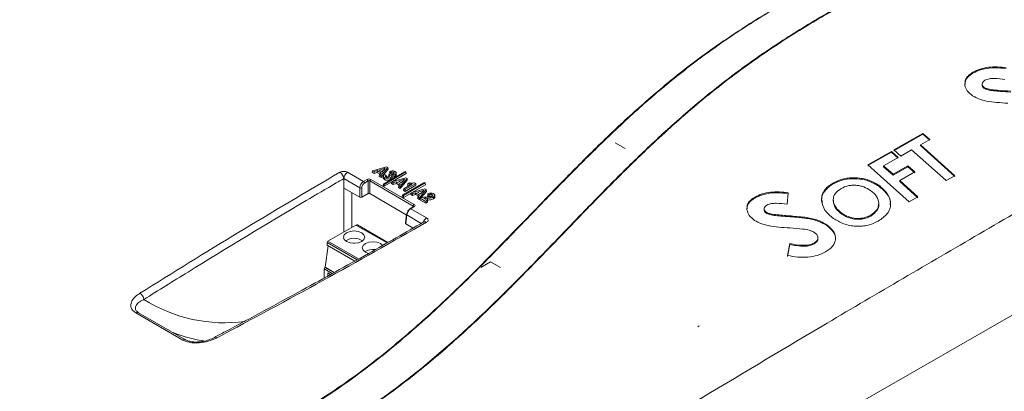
# Model space of a CAD drawing. Header units: millimetres. Extents: x 0 to 2100, y 0 to 1485.
# Tile 99 of 116: x 1474 to 1704, y 1198 to 1285. Entities that reach past the tile are written whole.
import ezdxf

# ---------------------------------------------------------------- set-up
doc = ezdxf.new("R2010")
doc.units = ezdxf.units.MM
doc.header["$LTSCALE"] = 5

msp = doc.modelspace()

# ---------------------------------------------------------------- linework, layer by layer
at = {"color": 7, "linetype": 'Continuous', "lineweight": 15}
for p, q in [((1481.31, 1086.28), (1823.23, 1283.66)), ((1696.48, 1272.53), (1696.48, 1272.33)), ((1694.59, 1269.92), (1694.59, 1269.5)), ((1698.6, 1269.86), (1698.6, 1269.55)), ((1699.07, 1269.01), (1699.07, 1268.8)), ((1684.74, 1258.25), (1677.98, 1254.37)), ((1677.98, 1254.17), (1684.74, 1258.05)), ((1684.18, 1255.59), (1686.37, 1256.84)), ((1686.37, 1256.84), (1684.74, 1258.25)), ((1684.74, 1258.25), (1684.74, 1258.05)), ((1684.74, 1258.05), (1686.37, 1256.64)), ((1615.18, 1254.67), (1612.88, 1256)), ((1677.98, 1254.37), (1679.59, 1252.95)), ((1679.59, 1252.95), (1682.15, 1254.42)), ((1682.15, 1254.42), (1690.21, 1247.19)), ((1692.24, 1248.35), (1684.18, 1255.59)), ((1684.18, 1255.59), (1684.18, 1255.38)), ((1684.18, 1255.38), (1692.24, 1248.15)), ((1677.4, 1254.04), (1671.92, 1250.91)), ((1671.92, 1250.7), (1677.4, 1253.84)), ((1675.57, 1250.65), (1679.03, 1252.63)), ((1679.03, 1252.63), (1677.4, 1254.04)), ((1677.4, 1254.04), (1677.4, 1253.84)), ((1677.4, 1253.84), (1679.03, 1252.43)), ((1556.16, 1249.52), (1559.41, 1250.46)), ((1559.11, 1250.1), (1557.7, 1249.68)), ((1557.7, 1249.68), (1558.39, 1249.29)), ((1559.73, 1250.27), (1558.11, 1248.39)), ((1559.78, 1249.87), (1558.13, 1247.94)), ((1558.39, 1249.29), (1559.11, 1250.1)), ((1559.41, 1250.46), (1559.73, 1250.27)), ((1559.73, 1250.27), (1559.78, 1249.87)), ((1671.92, 1250.91), (1681.57, 1242.24)), ((1677.79, 1248.67), (1675.57, 1250.65)), ((1675.57, 1250.65), (1675.57, 1250.45)), ((1675.57, 1250.45), (1677.79, 1248.47)), ((1681.28, 1250.67), (1677.79, 1248.67)), ((1677.79, 1248.47), (1681.28, 1250.46)), ((1682.91, 1249.23), (1681.28, 1250.67)), ((1681.28, 1250.67), (1681.28, 1250.46)), ((1681.28, 1250.46), (1682.91, 1249.03)), ((1549.41, 1245.47), (1549.41, 1247.67)), ((1553.17, 1245.5), (1549.41, 1247.67)), ((1550.3, 1249.15), (1554.02, 1247)), ((1554.02, 1247), (1554.86, 1247.48)), ((1555.73, 1247.48), (1565.89, 1241.62)), ((1556.16, 1249.52), (1556.08, 1249.12)), ((1556.49, 1248.89), (1556.08, 1249.12)), ((1556.5, 1249.33), (1556.16, 1249.52)), ((1556.5, 1249.33), (1556.49, 1248.89)), ((1557.22, 1249.1), (1556.49, 1248.89)), ((1557.23, 1249.54), (1556.5, 1249.33)), ((1557.23, 1249.54), (1557.22, 1249.1)), ((1557.89, 1248.72), (1557.22, 1249.1)), ((1558.15, 1249.01), (1557.23, 1249.54)), ((1557.77, 1248.59), (1557.72, 1248.18)), ((1558.13, 1247.94), (1557.72, 1248.18)), ((1557.77, 1248.59), (1558.15, 1249.01)), ((1558.11, 1248.39), (1557.77, 1248.59)), ((1558.11, 1248.39), (1558.13, 1247.94)), ((1558.59, 1249.51), (1558.2, 1249.4)), ((1558.7, 1248.25), (1558.65, 1247.85)), ((1563.74, 1249.36), (1558.68, 1246.44)), ((1558.88, 1246.32), (1563.94, 1249.24)), ((1558.95, 1248.6), (1559.33, 1248.44)), ((1559.99, 1248.64), (1560.37, 1248.82)), ((1560.14, 1248.57), (1560.12, 1248.25)), ((1560.3, 1248.78), (1560.14, 1248.92)), ((1560.44, 1249.12), (1560.2, 1249.32)), ((1560.65, 1246.93), (1563.9, 1247.87)), ((1560.7, 1247.88), (1560.66, 1248.29)), ((1560.77, 1246.97), (1564.01, 1248.84)), ((1561.06, 1249.13), (1561.04, 1248.81)), ((1561.69, 1248.61), (1561.65, 1249.02)), ((1563.6, 1247.51), (1562.19, 1247.09)), ((1564.22, 1247.68), (1562.6, 1245.8)), ((1562.88, 1246.69), (1563.6, 1247.51)), ((1563.94, 1249.24), (1563.74, 1249.36)), ((1563.9, 1247.87), (1564.22, 1247.68)), ((1563.94, 1249.24), (1564.01, 1248.84)), ((1564.22, 1247.68), (1564.27, 1247.28)), ((1677.79, 1248.67), (1677.79, 1248.47)), ((1679.4, 1247.23), (1682.91, 1249.23)), ((1690.21, 1247.19), (1692.24, 1248.35)), ((1549.41, 1235.16), (1549.41, 1245.47)), ((1549.41, 1245.47), (1553.17, 1243.3)), ((1553.17, 1243.3), (1553.17, 1245.5)), ((1553.61, 1245.5), (1553.61, 1243.3)), ((1555.09, 1247.12), (1554.24, 1246.63)), ((1555.09, 1244.15), (1555.09, 1247.12)), ((1565.67, 1241.25), (1555.51, 1247.12)), ((1555.51, 1247.12), (1555.51, 1244.15)), ((1558.68, 1246.44), (1558.61, 1246.03)), ((1558.61, 1246.03), (1558.88, 1245.88)), ((1558.68, 1246.44), (1558.88, 1246.32)), ((1558.88, 1245.88), (1560.64, 1246.89)), ((1558.88, 1246.32), (1558.88, 1245.88)), ((1560.65, 1246.93), (1560.57, 1246.53)), ((1560.98, 1246.3), (1560.57, 1246.53)), ((1560.99, 1246.73), (1560.65, 1246.93)), ((1560.99, 1246.73), (1560.98, 1246.3)), ((1561.71, 1246.51), (1560.98, 1246.3)), ((1561.72, 1246.95), (1560.99, 1246.73)), ((1561.72, 1246.95), (1561.71, 1246.51)), ((1562.38, 1246.13), (1561.71, 1246.51)), ((1562.64, 1246.42), (1561.72, 1246.95)), ((1562.19, 1247.09), (1562.88, 1246.69)), ((1562.26, 1246), (1562.21, 1245.59)), ((1562.62, 1245.35), (1562.21, 1245.59)), ((1562.26, 1246), (1562.64, 1246.42)), ((1562.6, 1245.8), (1562.26, 1246)), ((1562.6, 1245.8), (1562.62, 1245.35)), ((1564.27, 1247.28), (1562.62, 1245.35)), ((1563.08, 1246.92), (1562.69, 1246.8)), ((1568.23, 1246.77), (1563.17, 1243.85)), ((1563.37, 1243.73), (1568.43, 1246.65)), ((1563.46, 1245.31), (1563.39, 1244.9)), ((1563.46, 1245.31), (1565.32, 1246.39)), ((1563.78, 1245.12), (1563.46, 1245.31)), ((1566.22, 1246.53), (1563.78, 1245.12)), ((1566.28, 1246.12), (1563.78, 1244.68)), ((1563.78, 1245.12), (1563.78, 1244.68)), ((1564.41, 1246.46), (1564.77, 1246.67)), ((1565.14, 1244.34), (1568.39, 1245.27)), ((1565.26, 1244.38), (1568.5, 1246.24)), ((1565.95, 1246.68), (1566.22, 1246.53)), ((1566.22, 1246.53), (1566.28, 1246.12)), ((1568.71, 1245.09), (1567.09, 1243.21)), ((1568.43, 1246.65), (1568.23, 1246.77)), ((1568.39, 1245.27), (1568.71, 1245.09)), ((1568.43, 1246.65), (1568.5, 1246.24)), ((1568.71, 1245.09), (1568.76, 1244.69)), ((1663.86, 1246.67), (1663.86, 1246.46)), ((1674.47, 1246.11), (1674.47, 1245.91)), ((1683.61, 1243.4), (1679.4, 1247.23)), ((1679.4, 1247.23), (1679.4, 1247.02)), ((1679.4, 1247.02), (1683.61, 1243.19)), ((1551.32, 1236.26), (1551.32, 1244.36)), ((1555.09, 1244.15), (1553.61, 1243.3)), ((1555.51, 1244.15), (1564.03, 1239.23)), ((1563.17, 1243.85), (1563.1, 1243.44)), ((1563.1, 1243.44), (1563.37, 1243.28)), ((1563.17, 1243.85), (1563.37, 1243.73)), ((1563.37, 1243.28), (1565.13, 1244.3)), ((1563.37, 1243.73), (1563.37, 1243.28)), ((1563.78, 1244.68), (1563.39, 1244.9)), ((1565.14, 1244.34), (1565.06, 1243.94)), ((1565.47, 1243.7), (1565.06, 1243.94)), ((1565.48, 1244.14), (1565.14, 1244.34)), ((1565.48, 1244.14), (1565.47, 1243.7)), ((1566.2, 1243.92), (1565.47, 1243.7)), ((1566.21, 1244.36), (1565.48, 1244.14)), ((1566.21, 1244.36), (1566.2, 1243.92)), ((1566.87, 1243.53), (1566.2, 1243.92)), ((1567.13, 1243.83), (1566.21, 1244.36)), ((1568.09, 1244.92), (1566.68, 1244.5)), ((1566.68, 1244.5), (1567.37, 1244.1)), ((1566.75, 1243.41), (1566.7, 1242.99)), ((1567.11, 1242.76), (1566.7, 1242.99)), ((1566.75, 1243.41), (1567.13, 1243.83)), ((1567.09, 1243.21), (1566.75, 1243.41)), ((1567.09, 1243.21), (1567.11, 1242.76)), ((1567.24, 1242.91), (1567.11, 1242.76)), ((1567.57, 1244.33), (1567.18, 1244.21)), ((1568.6, 1242.34), (1567.27, 1243.11)), ((1567.37, 1244.1), (1568.09, 1244.92)), ((1568.76, 1244.69), (1567.46, 1243.17)), ((1568.14, 1243.02), (1568.96, 1242.55)), ((1568.96, 1243.09), (1568.97, 1242.65)), ((1569.38, 1243.47), (1569.05, 1243.73)), ((1569.39, 1243.92), (1569.11, 1244.14)), ((1570.06, 1243.93), (1570.04, 1243.55)), ((1570.72, 1243.4), (1570.68, 1243.8)), ((1645.54, 1243.36), (1645.54, 1243.15)), ((1653.02, 1241.68), (1653.32, 1244.37)), ((1681.57, 1242.24), (1683.61, 1243.4)), ((1565.73, 1241.14), (1564.89, 1240.65)), ((1565.89, 1241.12), (1565.05, 1240.63)), ((1565.05, 1240.63), (1568.77, 1238.48)), ((1568.6, 1241.9), (1567.2, 1242.7)), ((1568.96, 1242.55), (1568.6, 1242.34)), ((1568.6, 1242.34), (1568.6, 1241.9)), ((1569.02, 1242.14), (1568.6, 1241.9)), ((1568.97, 1242.65), (1568.79, 1242.65)), ((1568.96, 1242.55), (1569.02, 1242.14)), ((1643.65, 1240.79), (1643.64, 1240.37)), ((1647.66, 1240.68), (1647.66, 1240.39)), ((1663.83, 1242.74), (1663.83, 1242.53)), ((1674.45, 1241.67), (1674.45, 1241.88)), ((1564.04, 1239.32), (1563.85, 1237.22)), ((1564.13, 1239.17), (1563.94, 1237.08)), ((1648.13, 1239.85), (1648.13, 1239.65)), ((1657.21, 1238.64), (1654.39, 1238.91)), ((1654.39, 1238.91), (1654.39, 1238.7)), ((1657.21, 1238.64), (1657.21, 1238.43)), ((1665.8, 1239.58), (1665.8, 1239.37)), ((1672.58, 1239.12), (1672.58, 1238.91)), ((1552.27, 1236.81), (1545.71, 1233.02)), ((1559.74, 1232.75), (1552.65, 1236.84)), ((1563.94, 1237.08), (1565.62, 1236.11)), ((1662.34, 1236.87), (1662.34, 1236.67)), ((1660.25, 1233.64), (1660.25, 1233.85)), ((1545.09, 1226.94), (1545.79, 1231.98)), ((1545.51, 1232.14), (1545.53, 1232.72)), ((1545.51, 1232.14), (1552, 1228.4)), ((1551.65, 1232.56), (1552.01, 1232.56)), ((1653.7, 1232.46), (1653.16, 1229.67)), ((1653.16, 1229.46), (1653.7, 1232.26)), ((1653.7, 1232.46), (1653.7, 1232.26)), ((1659.37, 1232.61), (1659.37, 1232.4)), ((1545.09, 1226.94), (1545, 1226.89)), ((1545.09, 1226.94), (1547.18, 1225.73)), ((1583.71, 1228.24), (1581.42, 1226.91)), ((1586.01, 1226.91), (1583.71, 1228.24)), ((1544.82, 1224.43), (1544.82, 1226.59)), ((1545.65, 1225.65), (1546.32, 1225.26)), ((1545.65, 1224.89), (1545.65, 1225.65)), ((1546.25, 1225.22), (1546.18, 1225.34)), ((1511.8, 1209.92), (1500.82, 1216.26)), ((1512.43, 1209.98), (1501.45, 1216.32))]:
    msp.add_line(p, q, dxfattribs=at)
at = {"color": 8, "linetype": 'Continuous', "lineweight": 15}
for p, q in [((1565.66, 1241.09), (1565.67, 1241.25)), ((1661.23, 1242.04), (1661.22, 1242.58)), ((1567.54, 1237.2), (1564.13, 1239.17)), ((1559.52, 1232.63), (1552.27, 1236.81)), ((1545.53, 1232.72), (1552.52, 1228.69)), ((1552.88, 1228.88), (1545.71, 1233.02)), ((1545, 1226.89), (1547.09, 1225.68)), ((1546.73, 1225.48), (1544.82, 1226.59))]:
    msp.add_line(p, q, dxfattribs=at)
at = {"color": 7, "linetype": 'Continuous', "lineweight": 15, "flags": 128}
for points in [[(1558.94, 1247.88), (1558.94, 1247.75), (1558.93, 1247.62), (1558.91, 1247.45)], [(1560.35, 1247.95), (1560.37, 1247.74), (1560.38, 1247.52)], [(1561.4, 1248.63), (1561.41, 1248.5), (1561.42, 1248.37), (1561.43, 1248.2)], [(1570.37, 1243.37), (1570.38, 1243.24), (1570.39, 1243.11), (1570.4, 1242.94)], [(1553.6, 1232.98), (1552.79, 1232.67), (1551.83, 1232.56), (1550.87, 1232.67), (1550.06, 1232.98), (1549.52, 1233.45), (1549.33, 1234), (1549.52, 1234.55), (1550.06, 1235.02), (1550.87, 1235.33), (1551.83, 1235.44), (1552.79, 1235.33), (1553.6, 1235.02), (1554.14, 1234.55), (1554.33, 1234), (1554.14, 1233.45), (1553.6, 1232.98)], [(1555.17, 1230.15), (1554.48, 1230.43), (1553.94, 1230.9), (1553.75, 1231.45), (1553.94, 1232), (1554.48, 1232.47), (1555.29, 1232.78), (1556.25, 1232.89), (1557.21, 1232.78), (1558.02, 1232.47), (1558.52, 1232.05)]]:
    msp.add_lwpolyline(points, dxfattribs=at)
at = {"color": 7, "linetype": 'Continuous', "lineweight": 15}
for centre, radius, start, end in [((1549.41, 1247.44), 1.92, 62.6095, 117.3922), ((1547.48, 1247.52), 1.93, 4.467, 57.269), ((1551.34, 1247.52), 1.93, 122.7341, 175.5335), ((1554.6, 1247.08), 0.484, 4.4665, 57.2659), ((1555.99, 1247.08), 0.484, 122.7342, 175.531), ((1553.39, 1245.98), 0.531, 245.4503, 294.5497), ((1553.76, 1246.59), 0.484, 4.4665, 57.2659), ((1564.97, 1240.52), 0.15, 124.715, 182.5208), ((1566.15, 1241.21), 0.484, 122.7342, 175.531), ((1564.19, 1239.29), 0.149, 112.0922, 170.2432), ((1568.58, 1237.97), 0.545, 290.779, 69.2159), ((1552.49, 1236.5), 0.377, 65.6928, 125.6174), ((1568.41, 1236.99), 0.599, 52.8218, 117.0991), ((1551.83, 1230.37), 3.34, 54.4948, 125.5052), ((1545.92, 1232.69), 0.387, 122.7151, 175.8413), ((1556.22, 1227.77), 3.36, 80.0257, 124.6532), ((1545.21, 1226.57), 0.384, 122.6059, 177.3945), ((1500.81, 1219.27), 1.87, 4.2112, 59.5289)]:
    msp.add_arc(centre, radius, start, end, dxfattribs=at)
at = {"color": 8, "linetype": 'Continuous', "lineweight": 15}
for centre, radius, start, end in [((1564.95, 1240.51), 0.155, 53.8916, 114.7979), ((1565.8, 1240.99), 0.155, 53.8916, 114.7979), ((1564.2, 1239.32), 0.162, 181.0034, 243.944), ((1569.81, 1236.86), 1.93, 122.6556, 161.8101), ((1521.59, 1249.44), 35.49, 237.8047, 277.7076), ((1501.19, 1215.76), 0.618, 65.1129, 126.1975), ((1522.15, 1243.64), 34.38, 248.46, 261.5713), ((1519.44, 1209.99), 0.596, 52.1444, 112.1046), ((1512.17, 1209.42), 0.618, 65.1129, 126.1975)]:
    msp.add_arc(centre, radius, start, end, dxfattribs=at)
at = {"color": 7, "linetype": 'Continuous', "lineweight": 15}
for centre, major_axis, ratio, start_param, end_param in [((1555.3, 1247.23), (0.613, 0), 0.578873, 0.786766, 2.354819), ((1554.05, 1245.96), (0.59, 1.1), 0.59959, 0.764065, 2.282502), ((1554.27, 1245.84), (0.43, 0.834), 0.606756, 0.756243, 2.274679), ((1555.3, 1246.98), (0.3, 0), 0.645083, 0.786708, 2.354762), ((1553.39, 1243.42), (0.312, 0), 0.578871, 3.92836, 5.496418), ((1555.3, 1244.02), (0.3, 0), 0.578873, 0.786766, 2.354819), ((1565.01, 1239.63), (0.66, 1.06), 0.554279, 0.803478, 2.321915), ((1564.79, 1239.77), (0.504, 0.791), 0.546414, 0.808898, 2.327334), ((1565.46, 1241.37), (0.614, 0), 0.575706, 5.499155, 7.067208), ((1564.16, 1237.21), (0.313, 0), 0.575709, 3.089384, 3.925621), ((1631.84, 1213.33), (0.626, -0.001), 0.577358, 5.325421, 6.313067)]:
    msp.add_ellipse(centre, major_axis=major_axis, ratio=ratio, start_param=start_param, end_param=end_param, dxfattribs=at)
at = {"color": 8, "linetype": 'Continuous', "lineweight": 15}
msp.add_ellipse((1565.46, 1241.11), major_axis=(0.302, 0.028), ratio=0.5692, start_param=6.161255, end_param=7.014577, dxfattribs=at)
at = {"color": 7, "linetype": 'Continuous', "lineweight": 15}
for points, knots in [([(1410.64, 1145.5), (1421.4, 1148.49), (1438.99, 1153.4), (1462.99, 1160.7), (1481.27, 1166.79), (1497.62, 1172.88), (1512.04, 1178.91), (1525.79, 1185.44), (1538.67, 1192.51), (1550.35, 1200.11), (1560.76, 1208.16), (1570.27, 1216.47), (1579.16, 1225.02), (1587.68, 1233.7), (1595.86, 1242.21), (1603.91, 1250.47), (1612, 1258.45), (1620.53, 1266.26), (1629.79, 1273.92), (1640.07, 1281.3), (1651.38, 1288.32), (1663.44, 1294.92), (1677.61, 1301.79), (1693.99, 1308.81), (1712.57, 1315.96), (1731.62, 1322.68), (1750.97, 1329.13), (1763.96, 1333.34), (1770.45, 1335.44)], [0, 0, 0, 0, 0.071885, 0.117566, 0.163238, 0.198848, 0.234595, 0.270327, 0.305954, 0.341464, 0.376023, 0.410615, 0.445278, 0.479972, 0.514617, 0.546709, 0.578818, 0.610898, 0.642952, 0.676192, 0.709505, 0.74284, 0.776109, 0.820816, 0.865559, 0.910369, 0.95521, 1, 1, 1, 1]), ([(1770.6, 1335.06), (1762.51, 1332.47), (1746.33, 1327.28), (1722.28, 1319.21), (1702.68, 1312.02), (1687.44, 1305.83), (1675.83, 1300.74), (1664.17, 1295.14), (1652.57, 1288.92), (1641.56, 1282.19), (1631.33, 1274.93), (1621.78, 1267.19), (1612.89, 1259.11), (1604.41, 1250.79), (1595.4, 1241.56), (1585.73, 1231.5), (1574.98, 1220.71), (1565.37, 1211.92), (1557.05, 1205.12), (1550.42, 1200.15), (1543.37, 1195.37), (1535.86, 1190.79), (1527.91, 1186.43), (1519.52, 1182.24), (1510.77, 1178.22), (1498.62, 1173.08), (1482.78, 1167.11), (1463.11, 1160.5), (1447.04, 1155.57), (1429.6, 1150.44), (1418.84, 1147.4), (1410.77, 1145.12)], [0, 0, 0, 0, 0.055816, 0.111645, 0.167627, 0.195715, 0.223801, 0.255367, 0.287022, 0.319033, 0.351784, 0.384542, 0.417982, 0.451573, 0.48518, 0.528367, 0.57156, 0.614867, 0.636616, 0.658363, 0.68019, 0.702017, 0.72407, 0.746124, 0.768715, 0.791307, 0.836726, 0.882377, 0.928106, 0.946058, 1, 1, 1, 1]), ([(1411.21, 1142.38), (1422.18, 1145.08), (1440.39, 1149.57), (1465.47, 1156.36), (1485.83, 1162.49), (1501.88, 1168), (1513.83, 1172.62), (1522.62, 1176.32), (1531.18, 1180.27), (1539.49, 1184.5), (1547.41, 1189.01), (1555.86, 1194.42), (1564.59, 1200.81), (1573.49, 1208.22), (1583.24, 1217.17), (1593.72, 1227.68), (1603.89, 1238.31), (1612.93, 1247.57), (1620.91, 1255.4), (1629.29, 1263.03), (1638.28, 1270.42), (1648.06, 1277.51), (1658.76, 1284.34), (1670.31, 1290.86), (1682.58, 1297.12), (1695.35, 1303.09), (1709.11, 1309.04), (1723.79, 1314.97), (1744.51, 1322.92), (1760.34, 1328.65), (1770.9, 1332.47)], [0, 0, 0, 0, 0.07178, 0.119207, 0.166705, 0.209806, 0.23146, 0.253114, 0.275224, 0.297332, 0.319688, 0.342044, 0.37315, 0.40438, 0.435844, 0.483231, 0.530627, 0.562264, 0.593911, 0.625114, 0.65631, 0.687869, 0.719428, 0.752119, 0.784813, 0.817787, 0.850763, 0.888029, 0.925321, 1, 1, 1, 1]), ([(1771.06, 1332.08), (1760.51, 1328.31), (1744.68, 1322.65), (1723.94, 1314.77), (1707.75, 1308.27), (1691.11, 1301.04), (1676.13, 1293.77), (1663.58, 1286.96), (1653.28, 1280.78), (1642.55, 1273.52), (1631.75, 1265.05), (1621.77, 1256.06), (1613.08, 1247.54), (1602.77, 1237), (1592.67, 1226.39), (1582.09, 1215.94), (1573.72, 1208.24), (1564.72, 1200.76), (1555.24, 1193.81), (1545.2, 1187.51), (1534.76, 1181.86), (1523.57, 1176.54), (1511.72, 1171.58), (1499.29, 1166.92), (1483.96, 1161.73), (1465.59, 1156.16), (1440.51, 1149.3), (1422.29, 1144.75), (1411.33, 1142.01)], [0, 0, 0, 0, 0.074562, 0.111881, 0.149197, 0.19311, 0.237014, 0.266768, 0.29654, 0.326282, 0.366008, 0.405911, 0.437419, 0.468929, 0.53197, 0.563433, 0.594891, 0.626582, 0.658263, 0.686904, 0.715586, 0.744241, 0.773898, 0.803579, 0.83325, 0.880684, 0.928211, 1, 1, 1, 1]), ([(1479.09, 1108.34), (1489.05, 1113.9), (1509.18, 1125.16), (1539.88, 1142.13), (1570.92, 1159.45), (1601.42, 1177.33), (1631.36, 1195.38), (1663.06, 1214.33), (1697.08, 1234.27), (1733.32, 1255.24), (1769.71, 1276.06), (1793.95, 1289.77), (1805.98, 1296.57)], [0, 0, 0, 0, 0.09022, 0.18253, 0.277185, 0.371533, 0.464531, 0.557207, 0.667016, 0.779215, 0.890478, 1, 1, 1, 1]), ([(1704.26, 1273.6), (1703.56, 1273.68), (1702.17, 1273.84), (1700.06, 1273.74), (1698.08, 1273.33), (1697.01, 1272.8), (1696.48, 1272.53)], [0, 0, 0, 0, 0.250966, 0.500044, 0.750078, 1, 1, 1, 1]), ([(1696.48, 1272.33), (1697.24, 1272.68), (1698.77, 1273.4), (1701.61, 1273.68), (1703.42, 1273.48), (1704.26, 1273.4)], [0, 0, 0, 0, 0.347722, 0.697968, 1, 1, 1, 1]), ([(1696.48, 1272.53), (1696.17, 1272.33), (1695.56, 1271.93), (1694.87, 1271.19), (1694.69, 1270.63), (1694.6, 1270.36)], [0, 0, 0, 0, 0.334945, 0.666678, 1, 1, 1, 1]), ([(1694.65, 1269.71), (1694.66, 1270.05), (1694.68, 1270.85), (1695.54, 1271.72), (1696.25, 1272.18), (1696.48, 1272.33)], [0, 0, 0, 0, 0.340057, 0.787641, 1, 1, 1, 1]), ([(1699.07, 1269.01), (1698.99, 1269.07), (1698.83, 1269.19), (1698.61, 1269.48), (1698.57, 1269.88), (1698.79, 1270.32), (1699.1, 1270.55), (1699.26, 1270.66)], [0, 0, 0, 0, 0.124568, 0.248936, 0.498984, 0.747096, 1, 1, 1, 1]), ([(1699.26, 1270.66), (1699.42, 1270.74), (1699.74, 1270.88), (1700.5, 1271.06), (1701.93, 1271.14), (1703.15, 1270.98), (1703.96, 1270.88)], [0, 0, 0, 0, 0.125181, 0.249981, 0.500016, 1, 1, 1, 1]), ([(1694.59, 1269.5), (1694.72, 1269.05), (1694.98, 1268.14), (1695.93, 1267.4), (1696.4, 1267.03)], [0, 0, 0, 0, 0.49976, 1, 1, 1, 1]), ([(1698.61, 1269.55), (1698.62, 1269.42), (1698.65, 1269.17), (1698.91, 1268.93), (1699.05, 1268.82), (1699.07, 1268.8)], [0, 0, 0, 0, 0.47954, 0.924182, 1, 1, 1, 1]), ([(1705.33, 1268.1), (1704.26, 1268.17), (1702.65, 1268.29), (1700.77, 1268.44), (1699.72, 1268.68), (1699.29, 1268.9), (1699.07, 1269.01)], [0, 0, 0, 0, 0.500814, 0.751003, 0.875773, 1, 1, 1, 1]), ([(1699.07, 1268.8), (1699.35, 1268.67), (1700.01, 1268.35), (1701.38, 1268.19), (1703.18, 1268.04), (1704.53, 1267.95), (1705.33, 1267.89)], [0, 0, 0, 0, 0.154378, 0.371729, 0.627308, 1, 1, 1, 1]), ([(1696.4, 1267.03), (1696.87, 1266.76), (1697.81, 1266.23), (1698.99, 1265.95), (1699.58, 1265.81)], [0, 0, 0, 0, 0.500694, 1, 1, 1, 1]), ([(1699.58, 1265.81), (1700.41, 1265.69), (1702.07, 1265.45), (1703.75, 1265.35), (1704.59, 1265.29)], [0, 0, 0, 0, 0.499629, 1, 1, 1, 1]), ([(1501.76, 1220.88), (1509.44, 1225.66), (1524.79, 1235.21), (1540.62, 1244.5), (1548.53, 1249.15)], [0, 0, 0, 0, 0.499925, 1, 1, 1, 1]), ([(1549.41, 1247.67), (1548.82, 1247.33), (1545.88, 1245.63), (1533.59, 1238.43), (1518.63, 1229.33), (1506.12, 1221.55), (1502.68, 1219.41)], [0, 0, 0, 0, 0.0369468, 0.1847352, 0.7759346, 1, 1, 1, 1]), ([(1558.91, 1247.45), (1558.85, 1247.5), (1558.72, 1247.58), (1558.65, 1247.73), (1558.66, 1247.82), (1558.66, 1247.85)], [0, 0, 0, 0, 0.403768, 0.784437, 1, 1, 1, 1]), ([(1558.94, 1247.88), (1558.88, 1247.92), (1558.74, 1248.02), (1558.68, 1248.19), (1558.72, 1248.38), (1558.83, 1248.51), (1558.93, 1248.58), (1558.95, 1248.6)], [0, 0, 0, 0, 0.222048, 0.45733, 0.656678, 0.92699, 1, 1, 1, 1]), ([(1560.38, 1247.52), (1560.27, 1247.47), (1560.05, 1247.36), (1559.66, 1247.3), (1559.31, 1247.31), (1559.06, 1247.37), (1558.95, 1247.43), (1558.91, 1247.45)], [0, 0, 0, 0, 0.281085, 0.507772, 0.734642, 0.901477, 1, 1, 1, 1]), ([(1560.35, 1247.95), (1560.22, 1247.88), (1559.99, 1247.78), (1559.57, 1247.73), (1559.22, 1247.75), (1559.03, 1247.84), (1558.94, 1247.88)], [0, 0, 0, 0, 0.335593, 0.56019, 0.785444, 1, 1, 1, 1]), ([(1559.33, 1248.44), (1559.28, 1248.4), (1559.2, 1248.34), (1559.16, 1248.24), (1559.17, 1248.16), (1559.21, 1248.11), (1559.25, 1248.08), (1559.26, 1248.07)], [0, 0, 0, 0, 0.336276, 0.562905, 0.754067, 0.903808, 1, 1, 1, 1]), ([(1559.26, 1248.07), (1559.29, 1248.06), (1559.36, 1248.03), (1559.5, 1248.01), (1559.66, 1248.03), (1559.84, 1248.08), (1559.95, 1248.14), (1560, 1248.16)], [0, 0, 0, 0, 0.134433, 0.295688, 0.480181, 0.741981, 1, 1, 1, 1]), ([(1559.33, 1248.44), (1559.34, 1248.37), (1559.36, 1248.24), (1559.38, 1248.1), (1559.39, 1248.04)], [0, 0, 0, 0, 0.5, 1, 1, 1, 1]), ([(1559.99, 1248.64), (1559.97, 1248.57), (1559.95, 1248.43), (1559.92, 1248.29), (1559.91, 1248.22)], [0, 0, 0, 0, 0.499997, 1, 1, 1, 1]), ([(1560, 1248.19), (1560, 1248.19), (1559.97, 1248.21), (1559.94, 1248.21), (1559.91, 1248.22)], [0, 0, 0, 0, 0.028229, 1, 1, 1, 1]), ([(1560.14, 1248.57), (1560.12, 1248.58), (1560.08, 1248.61), (1560.02, 1248.62), (1559.99, 1248.64)], [0, 0, 0, 0, 0.369388, 1, 1, 1, 1]), ([(1560, 1248.16), (1560.07, 1248.21), (1560.17, 1248.27), (1560.24, 1248.39), (1560.24, 1248.47), (1560.2, 1248.53), (1560.16, 1248.56), (1560.14, 1248.57)], [0, 0, 0, 0, 0.36717, 0.575426, 0.749374, 0.878827, 1, 1, 1, 1]), ([(1560.2, 1249.32), (1560.19, 1249.25), (1560.17, 1249.12), (1560.15, 1248.98), (1560.14, 1248.92)], [0, 0, 0, 0, 0.5, 1, 1, 1, 1]), ([(1560.2, 1249.32), (1560.32, 1249.36), (1560.51, 1249.43), (1560.83, 1249.47), (1561.09, 1249.44), (1561.28, 1249.37), (1561.37, 1249.33), (1561.4, 1249.31)], [0, 0, 0, 0, 0.320083, 0.518706, 0.718316, 0.907702, 1, 1, 1, 1]), ([(1560.55, 1248.52), (1560.59, 1248.47), (1560.67, 1248.39), (1560.66, 1248.25), (1560.57, 1248.09), (1560.44, 1248.01), (1560.35, 1247.95)], [0, 0, 0, 0, 0.24659, 0.451743, 0.655499, 1, 1, 1, 1]), ([(1560.37, 1248.82), (1560.4, 1248.8), (1560.48, 1248.76), (1560.59, 1248.73), (1560.68, 1248.72), (1560.7, 1248.72)], [0, 0, 0, 0, 0.307316, 0.824625, 1, 1, 1, 1]), ([(1560.69, 1247.88), (1560.69, 1247.86), (1560.69, 1247.8), (1560.6, 1247.67), (1560.47, 1247.58), (1560.38, 1247.52)], [0, 0, 0, 0, 0.13612, 0.467244, 1, 1, 1, 1]), ([(1560.44, 1249.12), (1560.44, 1249.04), (1560.43, 1248.93), (1560.43, 1248.82), (1560.43, 1248.79)], [0, 0, 0, 0, 0.675475, 1, 1, 1, 1]), ([(1561.06, 1249.13), (1561.02, 1249.15), (1560.94, 1249.18), (1560.79, 1249.2), (1560.63, 1249.19), (1560.52, 1249.15), (1560.45, 1249.12), (1560.44, 1249.12)], [0, 0, 0, 0, 0.221935, 0.443415, 0.644984, 0.925206, 1, 1, 1, 1]), ([(1561.4, 1248.63), (1561.32, 1248.59), (1561.16, 1248.52), (1560.85, 1248.49), (1560.65, 1248.51), (1560.55, 1248.52)], [0, 0, 0, 0, 0.334091, 0.654613, 1, 1, 1, 1]), ([(1560.9, 1248.75), (1560.9, 1248.75), (1560.87, 1248.76), (1560.77, 1248.76), (1560.67, 1248.76), (1560.62, 1248.74), (1560.61, 1248.74)], [0, 0, 0, 0, 0.002039, 0.436748, 0.852707, 1, 1, 1, 1]), ([(1561.43, 1248.2), (1561.35, 1248.16), (1561.19, 1248.09), (1560.89, 1248.05), (1560.71, 1248.07), (1560.63, 1248.08)], [0, 0, 0, 0, 0.351817, 0.711628, 1, 1, 1, 1]), ([(1560.7, 1248.72), (1560.75, 1248.72), (1560.85, 1248.73), (1560.97, 1248.76), (1561.03, 1248.79), (1561.05, 1248.81)], [0, 0, 0, 0, 0.373178, 0.762977, 1, 1, 1, 1]), ([(1561.05, 1248.81), (1561.09, 1248.83), (1561.16, 1248.88), (1561.19, 1248.96), (1561.17, 1249.03), (1561.12, 1249.09), (1561.08, 1249.12), (1561.06, 1249.13)], [0, 0, 0, 0, 0.295054, 0.484556, 0.673626, 0.874113, 1, 1, 1, 1]), ([(1561.4, 1249.31), (1561.47, 1249.27), (1561.59, 1249.19), (1561.66, 1249.04), (1561.64, 1248.89), (1561.57, 1248.74), (1561.45, 1248.67), (1561.4, 1248.63)], [0, 0, 0, 0, 0.231957, 0.413399, 0.594266, 0.81341, 1, 1, 1, 1]), ([(1561.68, 1248.61), (1561.69, 1248.57), (1561.69, 1248.47), (1561.61, 1248.33), (1561.49, 1248.24), (1561.43, 1248.2)], [0, 0, 0, 0, 0.268442, 0.653597, 1, 1, 1, 1]), ([(1674.47, 1246.11), (1673.71, 1246.56), (1672.57, 1247.24), (1670.66, 1247.7), (1669.17, 1247.87), (1667.69, 1247.85), (1665.78, 1247.58), (1664.63, 1247.03), (1663.86, 1246.67)], [0, 0, 0, 0, 0.248831, 0.374178, 0.499234, 0.624594, 0.74965, 1, 1, 1, 1]), ([(1663.86, 1246.46), (1664.68, 1246.84), (1666.13, 1247.52), (1668.8, 1247.73), (1671.24, 1247.44), (1673.16, 1246.73), (1674.11, 1246.13), (1674.47, 1245.91)], [0, 0, 0, 0, 0.265488, 0.469092, 0.672548, 0.877704, 1, 1, 1, 1]), ([(1564.41, 1246.46), (1564.4, 1246.39), (1564.37, 1246.25), (1564.35, 1246.11), (1564.34, 1246.04)], [0, 0, 0, 0, 0.5, 1, 1, 1, 1]), ([(1564.63, 1245.99), (1564.62, 1245.99), (1564.52, 1246), (1564.43, 1246.02), (1564.34, 1246.04)], [0, 0, 0, 0, 0.022674, 1, 1, 1, 1]), ([(1565.32, 1246.39), (1565.22, 1246.38), (1565.02, 1246.38), (1564.71, 1246.4), (1564.51, 1246.44), (1564.41, 1246.46)], [0, 0, 0, 0, 0.3262914, 0.6584886, 1, 1, 1, 1]), ([(1564.77, 1246.67), (1564.93, 1246.64), (1565.26, 1246.59), (1565.68, 1246.61), (1565.9, 1246.67), (1565.95, 1246.68)], [0, 0, 0, 0, 0.407005, 0.86362, 1, 1, 1, 1]), ([(1663.86, 1246.67), (1663.43, 1246.39), (1662.56, 1245.83), (1661.62, 1244.81), (1661.1, 1243.67), (1661.09, 1242.86), (1661.08, 1242.45)], [0, 0, 0, 0, 0.251199, 0.500163, 0.749023, 1, 1, 1, 1]), ([(1661.1, 1242.51), (1661.11, 1242.82), (1661.13, 1243.71), (1661.93, 1245.16), (1663.2, 1246.02), (1663.86, 1246.46)], [0, 0, 0, 0, 0.202922, 0.58592, 1, 1, 1, 1]), ([(1665.8, 1239.58), (1665.27, 1240.03), (1664.22, 1240.95), (1663.77, 1242.32), (1663.87, 1243.38), (1664.32, 1244.4), (1665.14, 1244.98), (1665.69, 1245.37)], [0, 0, 0, 0, 0.2488407, 0.4986569, 0.624189, 0.7494391, 1, 1, 1, 1]), ([(1665.69, 1245.37), (1666.18, 1245.61), (1666.92, 1245.96), (1668.15, 1246.13), (1669.12, 1246.13), (1670.08, 1246), (1671.31, 1245.65), (1672.04, 1245.21), (1672.53, 1244.91)], [0, 0, 0, 0, 0.247545, 0.372792, 0.498224, 0.623751, 0.748998, 1, 1, 1, 1]), ([(1674.33, 1237.72), (1675.13, 1238.27), (1676.33, 1239.1), (1677.09, 1240.56), (1677.35, 1242.1), (1676.76, 1244.14), (1675.23, 1245.45), (1674.47, 1246.11)], [0, 0, 0, 0, 0.249444, 0.374949, 0.500006, 0.749634, 1, 1, 1, 1]), ([(1674.47, 1245.91), (1675.14, 1245.32), (1676.5, 1244.16), (1677.32, 1242.54), (1677.15, 1241.7), (1677.12, 1241.54)], [0, 0, 0, 0, 0.4488582, 0.8986885, 1, 1, 1, 1]), ([(1567.27, 1243.11), (1567.26, 1243.04), (1567.24, 1242.91), (1567.21, 1242.77), (1567.2, 1242.7)], [0, 0, 0, 0, 0.5, 1, 1, 1, 1]), ([(1567.27, 1243.11), (1567.44, 1243.17), (1567.75, 1243.29), (1568.31, 1243.35), (1568.67, 1243.36), (1568.87, 1243.37)], [0, 0, 0, 0, 0.361377, 0.638427, 1, 1, 1, 1]), ([(1568.96, 1243.09), (1568.86, 1243.08), (1568.68, 1243.08), (1568.4, 1243.07), (1568.23, 1243.04), (1568.14, 1243.02)], [0, 0, 0, 0, 0.361093, 0.677634, 1, 1, 1, 1]), ([(1568.87, 1243.37), (1568.97, 1243.37), (1569.14, 1243.38), (1569.39, 1243.39), (1569.53, 1243.4), (1569.6, 1243.41)], [0, 0, 0, 0, 0.408621, 0.703789, 1, 1, 1, 1]), ([(1570.37, 1243.37), (1570.23, 1243.3), (1569.95, 1243.17), (1569.44, 1243.1), (1569.12, 1243.09), (1568.96, 1243.09)], [0, 0, 0, 0, 0.357125, 0.696707, 1, 1, 1, 1]), ([(1570.4, 1242.94), (1570.25, 1242.87), (1569.97, 1242.74), (1569.45, 1242.67), (1569.12, 1242.66), (1568.97, 1242.65)], [0, 0, 0, 0, 0.361488, 0.703953, 1, 1, 1, 1]), ([(1569.11, 1244.14), (1569.1, 1244.07), (1569.08, 1243.93), (1569.06, 1243.8), (1569.05, 1243.73)], [0, 0, 0, 0, 0.5, 1, 1, 1, 1]), ([(1569.11, 1244.14), (1569.23, 1244.18), (1569.42, 1244.26), (1569.73, 1244.3), (1569.99, 1244.27), (1570.22, 1244.21), (1570.34, 1244.14), (1570.4, 1244.11)], [0, 0, 0, 0, 0.290509, 0.474147, 0.658488, 0.838535, 1, 1, 1, 1]), ([(1569.39, 1243.92), (1569.38, 1243.87), (1569.38, 1243.77), (1569.38, 1243.62), (1569.38, 1243.52), (1569.38, 1243.47)], [0, 0, 0, 0, 0.334613, 0.667307, 1, 1, 1, 1]), ([(1569.98, 1243.52), (1569.95, 1243.54), (1569.9, 1243.57), (1569.78, 1243.58), (1569.65, 1243.57), (1569.51, 1243.53), (1569.42, 1243.49), (1569.38, 1243.47)], [0, 0, 0, 0, 0.158737, 0.329472, 0.500036, 0.755483, 1, 1, 1, 1]), ([(1570.06, 1243.93), (1570.02, 1243.95), (1569.94, 1243.99), (1569.8, 1244.01), (1569.65, 1244.01), (1569.51, 1243.97), (1569.42, 1243.93), (1569.39, 1243.92)], [0, 0, 0, 0, 0.223874, 0.397312, 0.570645, 0.80856, 1, 1, 1, 1]), ([(1569.6, 1243.41), (1569.64, 1243.42), (1569.72, 1243.43), (1569.87, 1243.47), (1569.96, 1243.51), (1570.02, 1243.54)], [0, 0, 0, 0, 0.259837, 0.520269, 1, 1, 1, 1]), ([(1570.02, 1243.54), (1570.07, 1243.57), (1570.15, 1243.63), (1570.2, 1243.72), (1570.2, 1243.8), (1570.15, 1243.87), (1570.09, 1243.91), (1570.06, 1243.93)], [0, 0, 0, 0, 0.291864, 0.477164, 0.663412, 0.837809, 1, 1, 1, 1]), ([(1570.4, 1244.11), (1570.49, 1244.06), (1570.63, 1243.96), (1570.69, 1243.79), (1570.66, 1243.65), (1570.56, 1243.49), (1570.44, 1243.41), (1570.37, 1243.37)], [0, 0, 0, 0, 0.267375, 0.432949, 0.598208, 0.795377, 1, 1, 1, 1]), ([(1570.72, 1243.4), (1570.72, 1243.39), (1570.74, 1243.34), (1570.69, 1243.23), (1570.6, 1243.07), (1570.47, 1242.98), (1570.4, 1242.94)], [0, 0, 0, 0, 0.023408, 0.313179, 0.660171, 1, 1, 1, 1]), ([(1645.54, 1243.36), (1645.23, 1243.16), (1644.61, 1242.76), (1643.92, 1242.04), (1643.74, 1241.49), (1643.65, 1241.21)], [0, 0, 0, 0, 0.334947, 0.66668, 1, 1, 1, 1]), ([(1643.7, 1240.57), (1643.71, 1240.91), (1643.73, 1241.7), (1644.59, 1242.55), (1645.31, 1243.01), (1645.54, 1243.15)], [0, 0, 0, 0, 0.3402311, 0.7873844, 1, 1, 1, 1]), ([(1653.32, 1244.37), (1652.62, 1244.45), (1651.22, 1244.62), (1649.12, 1244.53), (1647.13, 1244.14), (1646.07, 1243.62), (1645.54, 1243.36)], [0, 0, 0, 0, 0.250971, 0.50005, 0.750087, 1, 1, 1, 1]), ([(1645.54, 1243.15), (1646.3, 1243.5), (1647.83, 1244.2), (1650.66, 1244.46), (1652.48, 1244.26), (1653.32, 1244.16)], [0, 0, 0, 0, 0.347843, 0.698203, 1, 1, 1, 1]), ([(1672.53, 1244.91), (1673.07, 1244.46), (1674.16, 1243.56), (1674.59, 1241.9), (1674.2, 1240.28), (1673.12, 1239.5), (1672.58, 1239.12)], [0, 0, 0, 0, 0.250074, 0.499585, 0.749676, 1, 1, 1, 1]), ([(1565.77, 1241.16), (1565.77, 1241.16), (1565.77, 1241.16), (1565.75, 1241.14), (1565.73, 1241.14)], [0, 0, 0, 0, 0.504225, 1, 1, 1, 1]), ([(1648.13, 1239.85), (1648.05, 1239.91), (1647.89, 1240.04), (1647.67, 1240.33), (1647.62, 1240.72), (1647.84, 1241.16), (1648.16, 1241.38), (1648.32, 1241.49)], [0, 0, 0, 0, 0.124564, 0.248932, 0.498979, 0.74709, 1, 1, 1, 1]), ([(1648.32, 1241.49), (1648.48, 1241.56), (1648.8, 1241.71), (1649.55, 1241.87), (1650.98, 1241.94), (1652.2, 1241.78), (1653.02, 1241.68)], [0, 0, 0, 0, 0.125178, 0.249978, 0.500005, 1, 1, 1, 1]), ([(1661.08, 1242.45), (1661.25, 1241.71), (1661.58, 1240.21), (1663.12, 1238.97), (1663.89, 1238.35)], [0, 0, 0, 0, 0.49951, 1, 1, 1, 1]), ([(1663.88, 1242.53), (1663.9, 1242.21), (1663.94, 1241.43), (1664.62, 1240.32), (1665.45, 1239.66), (1665.8, 1239.37)], [0, 0, 0, 0, 0.285314, 0.694986, 1, 1, 1, 1]), ([(1672.58, 1238.91), (1673.12, 1239.32), (1674.13, 1240.08), (1674.56, 1241.15), (1674.44, 1241.65), (1674.44, 1241.67)], [0, 0, 0, 0, 0.527056, 0.982521, 1, 1, 1, 1]), ([(1643.64, 1240.37), (1643.77, 1239.92), (1644.04, 1239.02), (1644.98, 1238.28), (1645.45, 1237.91)], [0, 0, 0, 0, 0.499757, 1, 1, 1, 1]), ([(1647.66, 1240.39), (1647.68, 1240.26), (1647.7, 1240.01), (1647.96, 1239.77), (1648.11, 1239.66), (1648.13, 1239.65)], [0, 0, 0, 0, 0.478627, 0.923299, 1, 1, 1, 1]), ([(1654.39, 1238.91), (1653.31, 1238.99), (1651.7, 1239.11), (1649.82, 1239.28), (1648.78, 1239.52), (1648.34, 1239.74), (1648.13, 1239.85)], [0, 0, 0, 0, 0.500812, 0.751002, 0.875773, 1, 1, 1, 1]), ([(1648.13, 1239.65), (1648.4, 1239.51), (1649.06, 1239.19), (1650.44, 1239.02), (1652.24, 1238.86), (1653.59, 1238.76), (1654.39, 1238.7)], [0, 0, 0, 0, 0.154408, 0.37201, 0.628058, 1, 1, 1, 1]), ([(1654.39, 1238.7), (1654.62, 1238.68), (1655.09, 1238.65), (1656.04, 1238.57), (1656.74, 1238.49), (1657.21, 1238.43)], [0, 0, 0, 0, 0.25041, 0.500827, 1, 1, 1, 1]), ([(1662.34, 1236.87), (1661.59, 1237.3), (1660.07, 1238.15), (1658.16, 1238.47), (1657.21, 1238.64)], [0, 0, 0, 0, 0.498975, 1, 1, 1, 1]), ([(1657.21, 1238.43), (1657.68, 1238.35), (1658.64, 1238.19), (1660.48, 1237.73), (1661.6, 1237.09), (1662.34, 1236.67)], [0, 0, 0, 0, 0.254213, 0.508927, 1, 1, 1, 1]), ([(1663.89, 1238.35), (1664.64, 1237.9), (1665.76, 1237.22), (1667.63, 1236.7), (1669.1, 1236.5), (1670.57, 1236.52), (1672.45, 1236.81), (1673.58, 1237.36), (1674.33, 1237.72)], [0, 0, 0, 0, 0.2479854, 0.3733117, 0.4986697, 0.6240824, 0.7492445, 1, 1, 1, 1]), ([(1672.58, 1239.12), (1672.09, 1238.88), (1671.36, 1238.52), (1670.14, 1238.34), (1668.87, 1238.36), (1667.26, 1238.7), (1666.28, 1239.29), (1665.8, 1239.58)], [0, 0, 0, 0, 0.24947, 0.375395, 0.500398, 0.750105, 1, 1, 1, 1]), ([(1665.8, 1239.37), (1666.27, 1239.09), (1667.16, 1238.56), (1668.74, 1238.17), (1670.2, 1238.11), (1671.51, 1238.37), (1672.21, 1238.73), (1672.58, 1238.91)], [0, 0, 0, 0, 0.243886, 0.453223, 0.631045, 0.808947, 1, 1, 1, 1]), ([(1568.12, 1237.54), (1563.84, 1235.08), (1554.46, 1229.69), (1538.96, 1221.17), (1526.92, 1214.65), (1520.05, 1211), (1519.21, 1210.55)], [0, 0, 0, 0, 0.268012, 0.586261, 0.949349, 1, 1, 1, 1]), ([(1568.77, 1237.46), (1560.72, 1232.9), (1544.63, 1223.76), (1528.08, 1214.9), (1519.81, 1210.46)], [0, 0, 0, 0, 0.4998897, 1, 1, 1, 1]), ([(1645.45, 1237.91), (1645.92, 1237.64), (1646.87, 1237.11), (1648.04, 1236.82), (1648.63, 1236.68)], [0, 0, 0, 0, 0.500693, 1, 1, 1, 1]), ([(1648.63, 1236.68), (1649.46, 1236.55), (1651.12, 1236.3), (1652.8, 1236.18), (1653.65, 1236.12)], [0, 0, 0, 0, 0.499629, 1, 1, 1, 1]), ([(1653.65, 1236.12), (1654.67, 1236.05), (1656.2, 1235.94), (1657.99, 1235.69), (1658.93, 1235.36), (1659.33, 1235.13), (1659.53, 1235.01)], [0, 0, 0, 0, 0.500905, 0.749739, 0.87453, 1, 1, 1, 1]), ([(1662.03, 1230.52), (1662.64, 1230.94), (1663.56, 1231.56), (1664.19, 1232.65), (1664.39, 1233.53), (1664.3, 1234.43), (1663.83, 1235.62), (1662.94, 1236.37), (1662.34, 1236.87)], [0, 0, 0, 0, 0.249519, 0.375199, 0.500317, 0.625848, 0.750575, 1, 1, 1, 1]), ([(1662.34, 1236.67), (1662.91, 1236.18), (1663.99, 1235.24), (1664.48, 1234.04), (1664.34, 1233.51), (1664.34, 1233.5)], [0, 0, 0, 0, 0.5143894, 0.9961619, 1, 1, 1, 1]), ([(1659.53, 1235.01), (1659.75, 1234.82), (1660.08, 1234.54), (1660.24, 1234.09), (1660.27, 1233.64), (1660.06, 1233.08), (1659.6, 1232.77), (1659.37, 1232.61)], [0, 0, 0, 0, 0.247693, 0.373044, 0.498629, 0.748679, 1, 1, 1, 1]), ([(1659.37, 1232.4), (1659.63, 1232.6), (1660.08, 1232.93), (1660.29, 1233.41), (1660.24, 1233.63), (1660.24, 1233.64)], [0, 0, 0, 0, 0.5555225, 0.9688632, 1, 1, 1, 1]), ([(1659.37, 1232.61), (1658.97, 1232.44), (1658.17, 1232.11), (1656.15, 1232.01), (1654.68, 1232.28), (1653.7, 1232.46)], [0, 0, 0, 0, 0.249262, 0.500208, 1, 1, 1, 1]), ([(1653.7, 1232.26), (1654.19, 1232.16), (1655.39, 1231.93), (1657.12, 1231.8), (1658.56, 1232.02), (1659.15, 1232.3), (1659.37, 1232.4)], [0, 0, 0, 0, 0.253446, 0.615388, 0.854564, 1, 1, 1, 1]), ([(1653.16, 1229.67), (1653.95, 1229.54), (1655.52, 1229.27), (1657.92, 1229.25), (1660.2, 1229.64), (1661.42, 1230.23), (1662.03, 1230.52)], [0, 0, 0, 0, 0.2490008, 0.4986139, 0.7487137, 1, 1, 1, 1]), ([(1500.82, 1216.26), (1500.53, 1216.47), (1499.94, 1216.89), (1499.57, 1217.78), (1499.69, 1218.87), (1500.48, 1219.98), (1501.38, 1220.61), (1501.76, 1220.88)], [0, 0, 0, 0, 0.157252, 0.313954, 0.521689, 0.793995, 1, 1, 1, 1]), ([(1501.2, 1216.53), (1501.25, 1216.47), (1501.33, 1216.38), (1501.46, 1216.31), (1501.5, 1216.29)], [0, 0, 0, 0, 0.671682, 1, 1, 1, 1]), ([(1519.22, 1210.55), (1518.78, 1210.34), (1517.98, 1209.96), (1516.6, 1209.6), (1515.31, 1209.44), (1514.14, 1209.47), (1513.2, 1209.65), (1512.58, 1209.87), (1512.41, 1210.01), (1512.36, 1210.04)], [0, 0, 0, 0, 0.223034, 0.41123, 0.577569, 0.722719, 0.850176, 0.960326, 1, 1, 1, 1]), ([(1519.81, 1210.46), (1519.14, 1210.16), (1517.9, 1209.59), (1515.8, 1209.22), (1514.01, 1209.23), (1512.68, 1209.49), (1512.06, 1209.8), (1511.8, 1209.92)], [0, 0, 0, 0, 0.285657, 0.533813, 0.726327, 0.886068, 1, 1, 1, 1])]:
    msp.add_open_spline(points, degree=3, knots=knots, dxfattribs=at)
at = {"color": 8, "linetype": 'Continuous', "lineweight": 15}
msp.add_open_spline([(1502.68, 1219.41), (1502.34, 1219.24), (1501.57, 1218.85), (1500.83, 1218.13), (1500.63, 1217.39), (1500.8, 1216.85), (1501.1, 1216.61), (1501.2, 1216.53)], degree=3, knots=[0, 0, 0, 0, 0.235331, 0.539242, 0.761378, 0.921621, 1, 1, 1, 1], dxfattribs=at)

doc.saveas('drawing.dxf')
